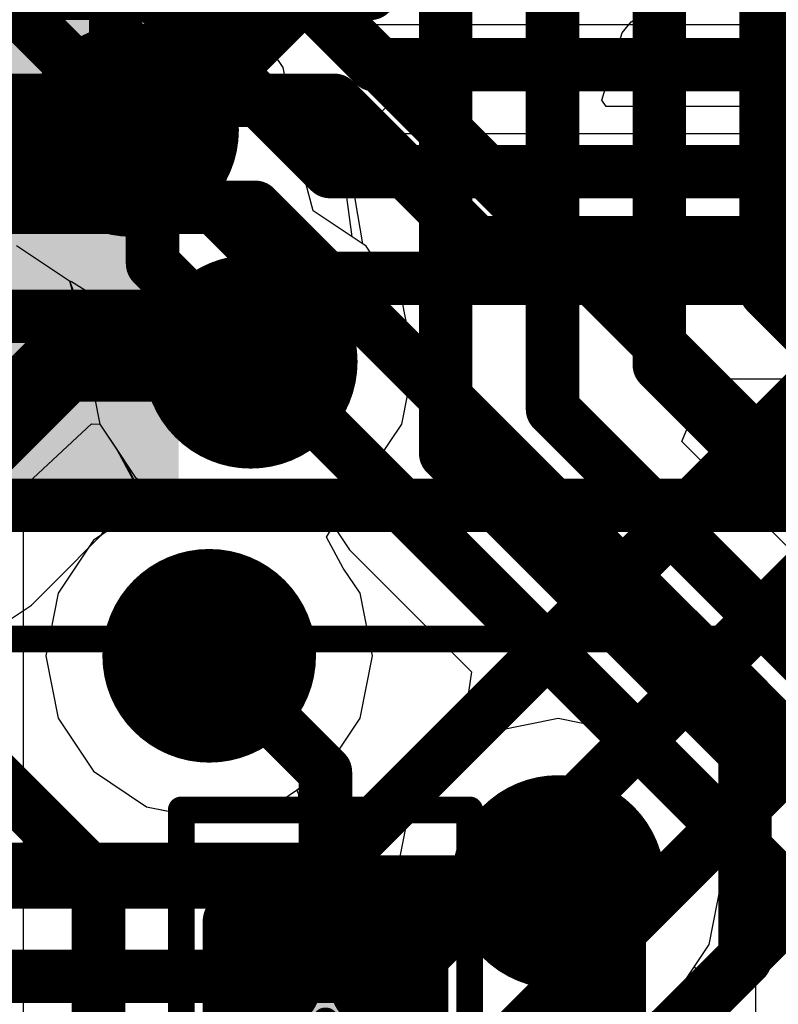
# Model space of a CAD drawing. Header units: millimetres. Extents: x -2 to 68, y -2 to 27.4.
# Tile 100 of 256: x 20.3 to 21.7, y 11.2 to 13. Entities that reach past the tile are written whole.
import ezdxf

# ---------------------------------------------------------------- set-up
doc = ezdxf.new("R2010")
doc.units = ezdxf.units.MM
for name, color, linetype in [('BottomLayer', 5, 'Continuous'), ('DrillGuide', 244, 'Continuous'), ('Mechanical10', 56, 'Continuous'), ('Mechanical13', 56, 'Continuous'), ('Mechanical15', 56, 'Continuous'), ('Mechanical6', 56, 'Continuous'), ('MidLayer1', 16, 'Continuous'), ('MidLayer2', 76, 'Continuous'), ('MidLayer3', 90, 'Continuous'), ('MidLayer4', 156, 'Continuous'), ('MidLayer5', 130, 'Continuous'), ('MidLayer6', 216, 'Continuous'), ('MidLayer7', 6, 'Continuous'), ('MidLayer8', 54, 'Continuous'), ('MultiLayer', 9, 'Continuous'), ('TopLayer', 1, 'Continuous'), ('TopPaste', 8, 'Continuous'), ('TopSolder', 216, 'Continuous'), ('ViaHoleLayer', 16, 'Continuous')]:
    doc.layers.add(name, color=color, linetype=linetype)

# ---------------------------------------------------------------- blocks, each defined once
blk = doc.blocks.new('SDINBDG4_16G_F_________1_B_51')
at = {"layer": 'Mechanical10', "const_width": 0.1}
blk.add_lwpolyline([(-5.75, -6.5), (5.75, -6.5)], dxfattribs=at)
at = {"layer": 'Mechanical10'}
blk.add_solid([(-5.75, -6.5), (-4.4, -6.5), (-5.75, -5.1), (-4.4, -5.1)], dxfattribs=at)
at = {"layer": 'Mechanical6', "const_width": 0.05}
blk.add_lwpolyline([(-6, -6.75), (6, -6.75)], dxfattribs=at)
blk = doc.blocks.new('RES_0201_249')
at = {"layer": 'Mechanical13', "const_width": 0.12}
for points in [[(0.32, 0.17), (-0.32, 0.17)], [(-0.32, -0.17), (-0.32, 0.17)], [(0.32, -0.17), (0.32, 0.17)], [(0.32, -0.17), (-0.32, -0.17)]]:
    blk.add_lwpolyline(points, dxfattribs=at)
at = {"layer": 'Mechanical13', "const_width": 0.06}
for points in [[(-0.35, 0.17, 1), (-0.29, 0.17, 1)], [(-0.35, 0.17, 1), (-0.29, 0.17, 1)], [(0.29, 0.17, 1), (0.35, 0.17, 1)], [(0.29, 0.17, 1), (0.35, 0.17, 1)], [(-0.35, -0.17, 1), (-0.29, -0.17, 1)], [(-0.35, -0.17, 1), (-0.29, -0.17, 1)], [(0.29, -0.17, 1), (0.35, -0.17, 1)], [(0.29, -0.17, 1), (0.35, -0.17, 1)]]:
    blk.add_lwpolyline(points, format="xyb", close=True, dxfattribs=at)
at = {"layer": 'Mechanical15', "const_width": 0.05}
for points in [[(0.53, 0.27), (-0.53, 0.27)], [(-0.53, -0.27), (-0.53, 0.27)], [(0.53, -0.27), (0.53, 0.27)], [(0, -0.135), (0, 0.135)], [(0.135, 0), (-0.135, 0)], [(0.53, -0.27), (-0.53, -0.27)]]:
    blk.add_lwpolyline(points, dxfattribs=at)
at = {"layer": 'Mechanical15'}
for points, const_width in [([(-0.5425, 0.27, 1), (-0.5175, 0.27, 1)], 0.025), ([(-0.5425, 0.27, 1), (-0.5175, 0.27, 1)], 0.025), ([(0.5175, 0.27, 1), (0.5425, 0.27, 1)], 0.025), ([(0.5175, 0.27, 1), (0.5425, 0.27, 1)], 0.025), ([(-0.0125, 0.135, 1), (0.0125, 0.135, 1)], 0.025), ([(0.1013, 0, 1), (-0.1013, 0, 1)], 0.05), ([(-0.1475, 0, 1), (-0.1225, 0, 1)], 0.025), ([(-0.1138, 0, 1), (-0.0888, 0, 1)], 0.025), ([(0.0888, 0, 1), (0.1138, 0, 1)], 0.025), ([(0.1225, 0, 1), (0.1475, 0, 1)], 0.025), ([(-0.0125, -0.135, 1), (0.0125, -0.135, 1)], 0.025), ([(-0.5425, -0.27, 1), (-0.5175, -0.27, 1)], 0.025), ([(-0.5425, -0.27, 1), (-0.5175, -0.27, 1)], 0.025), ([(0.5175, -0.27, 1), (0.5425, -0.27, 1)], 0.025), ([(0.5175, -0.27, 1), (0.5425, -0.27, 1)], 0.025)]:
    blk.add_lwpolyline(points, format="xyb", close=True, dxfattribs=dict(at, const_width=const_width))
at = {"layer": 'TopLayer', "const_width": 0.0806}
for points in [[(-0.3897, 0.0894, 1), (-0.3091, 0.0894, 1)], [(-0.2409, 0.0894, 1), (-0.1603, 0.0894, 1)], [(0.1603, 0.0894, 1), (0.2409, 0.0894, 1)], [(0.3091, 0.0894, 1), (0.3897, 0.0894, 1)], [(-0.3897, -0.0894, 1), (-0.3091, -0.0894, 1)], [(-0.2409, -0.0894, 1), (-0.1603, -0.0894, 1)], [(0.1603, -0.0894, 1), (0.2409, -0.0894, 1)], [(0.3091, -0.0894, 1), (0.3897, -0.0894, 1)]]:
    blk.add_lwpolyline(points, format="xyb", close=True, dxfattribs=at)
at = {"layer": 'TopLayer'}
for points in [[(-0.2006, 0.17), (-0.3494, 0.17), (-0.2006, -0.17), (-0.3494, -0.17)], [(0.2006, -0.17), (0.3494, -0.17), (0.2006, 0.17), (0.3494, 0.17)], [(-0.12, 0.0894), (-0.43, 0.0894), (-0.12, -0.0894), (-0.43, -0.0894)], [(0.12, -0.0894), (0.43, -0.0894), (0.12, 0.0894), (0.43, 0.0894)]]:
    blk.add_solid(points, dxfattribs=at)
at = {"layer": 'TopPaste', "const_width": 0.0806}
for points in [[(-0.3897, 0.0894, 1), (-0.3091, 0.0894, 1)], [(-0.2409, 0.0894, 1), (-0.1603, 0.0894, 1)], [(0.1603, 0.0894, 1), (0.2409, 0.0894, 1)], [(0.3091, 0.0894, 1), (0.3897, 0.0894, 1)], [(-0.3897, -0.0894, 1), (-0.3091, -0.0894, 1)], [(-0.2409, -0.0894, 1), (-0.1603, -0.0894, 1)], [(0.1603, -0.0894, 1), (0.2409, -0.0894, 1)], [(0.3091, -0.0894, 1), (0.3897, -0.0894, 1)]]:
    blk.add_lwpolyline(points, format="xyb", close=True, dxfattribs=at)
at = {"layer": 'TopPaste'}
for points in [[(-0.2006, 0.17), (-0.3494, 0.17), (-0.2006, -0.17), (-0.3494, -0.17)], [(0.2006, -0.17), (0.3494, -0.17), (0.2006, 0.17), (0.3494, 0.17)], [(-0.12, 0.0894), (-0.43, 0.0894), (-0.12, -0.0894), (-0.43, -0.0894)], [(0.12, -0.0894), (0.43, -0.0894), (0.12, 0.0894), (0.43, 0.0894)]]:
    blk.add_solid(points, dxfattribs=at)
at = {"layer": 'TopSolder', "const_width": 0.0806}
for points in [[(-0.3897, 0.0894, 1), (-0.3091, 0.0894, 1)], [(-0.2409, 0.0894, 1), (-0.1603, 0.0894, 1)], [(0.1603, 0.0894, 1), (0.2409, 0.0894, 1)], [(0.3091, 0.0894, 1), (0.3897, 0.0894, 1)], [(-0.3897, -0.0894, 1), (-0.3091, -0.0894, 1)], [(-0.2409, -0.0894, 1), (-0.1603, -0.0894, 1)], [(0.1603, -0.0894, 1), (0.2409, -0.0894, 1)], [(0.3091, -0.0894, 1), (0.3897, -0.0894, 1)]]:
    blk.add_lwpolyline(points, format="xyb", close=True, dxfattribs=at)
at = {"layer": 'TopSolder'}
for points in [[(-0.2006, 0.17), (-0.3494, 0.17), (-0.2006, -0.17), (-0.3494, -0.17)], [(0.2006, -0.17), (0.3494, -0.17), (0.2006, 0.17), (0.3494, 0.17)], [(-0.12, 0.0894), (-0.43, 0.0894), (-0.12, -0.0894), (-0.43, -0.0894)], [(0.12, -0.0894), (0.43, -0.0894), (0.12, 0.0894), (0.43, 0.0894)]]:
    blk.add_solid(points, dxfattribs=at)

msp = doc.modelspace()

# ---------------------------------------------------------------- linework, layer by layer
at = {"layer": 'BottomLayer', "const_width": 0.1}
for points in [[(20.25, 13.6414), (20.9663, 12.9251)], [(20.05, 13.5585), (20.8834, 12.7251)], [(19.85, 13.4757), (20.8006, 12.5251)], [(20.9663, 12.9251), (22.723, 12.9251)], [(20.8834, 12.7251), (22.8714, 12.7251)], [(20.8006, 12.5251), (22.9543, 12.5251)], [(20.8805, 11.4185), (21.7871, 12.3251)], [(21.019, 11.2185), (21.9256, 12.1251)], [(21.1409, 11.0185), (22.0475, 11.9251)], [(21.2237, 10.8185), (22.1303, 11.7251)], [(20.0933, 11.4185), (20.8805, 11.4185)], [(19.931, 11.2185), (21.019, 11.2185)]]:
    msp.add_lwpolyline(points, dxfattribs=at)
at = {"layer": 'BottomLayer'}
for points, const_width in [([(20.9413, 12.9251, 1), (20.9913, 12.9251, 1)], 0.05), ([(20.9413, 12.9251, 1), (20.9913, 12.9251, 1)], 0.05), ([(20.8584, 12.7251, 1), (20.9084, 12.7251, 1)], 0.05), ([(20.8584, 12.7251, 1), (20.9084, 12.7251, 1)], 0.05), ([(20.7756, 12.5251, 1), (20.8256, 12.5251, 1)], 0.05), ([(20.7756, 12.5251, 1), (20.8256, 12.5251, 1)], 0.05), ([(20.5573, 11.8185, 1), (20.7573, 11.8185, 1)], 0.2), ([(20.8555, 11.4185, 1), (20.9055, 11.4185, 1)], 0.05), ([(20.8555, 11.4185, 1), (20.9055, 11.4185, 1)], 0.05), ([(20.994, 11.2185, 1), (21.044, 11.2185, 1)], 0.05), ([(20.994, 11.2185, 1), (21.044, 11.2185, 1)], 0.05)]:
    msp.add_lwpolyline(points, format="xyb", close=True, dxfattribs=dict(at, const_width=const_width))
at = {"layer": 'DrillGuide', "const_width": 0.1}
for points in [[(20.4629, 12.8029, 1), (20.5629, 12.8029, 1)], [(20.6851, 12.369, 1), (20.7851, 12.369, 1)], [(20.6073, 11.8185, 1), (20.7073, 11.8185, 1)], [(21.2606, 11.395, 1), (21.3606, 11.395, 1)]]:
    msp.add_lwpolyline(points, format="xyb", close=True, dxfattribs=at)
at = {"layer": 'MidLayer1'}
for p, q in [((20.7373, 13.007), (20.7373, 13.3646)), ((20.7955, 12.92), (20.7373, 13.007)), ((20.8187, 12.8029), (20.7955, 12.92)), ((20.8158, 12.7883), (20.8187, 12.8029)), ((20.8522, 12.6516), (20.8158, 12.7883)), ((20.9514, 12.5852), (20.8522, 12.6516)), ((21.0177, 12.486), (20.9514, 12.5852)), ((21.041, 12.369), (21.0177, 12.486)), ((21.0177, 12.2519), (21.041, 12.369)), ((20.9514, 12.1527), (21.0177, 12.2519)), ((20.8522, 12.0864), (20.9514, 12.1527)), ((20.3247, 11.9136), (20.4996, 12.0886)), ((20.4996, 12.0886), (20.6148, 12.0886)), ((20.6148, 12.0886), (20.6181, 12.0864)), ((20.6181, 12.0864), (20.7351, 12.0631)), ((20.7351, 12.0631), (20.8522, 12.0864)), ((20.2337, 11.8529), (20.3247, 11.9136)), ((20.3247, 11.9136), (20.3247, 11.9136)), ((21.3106, 11.7009), (21.1935, 11.6776)), ((21.4276, 11.6776), (21.3106, 11.7009)), ((21.1935, 11.6776), (21.0943, 11.6113)), ((21.5269, 11.6113), (21.4276, 11.6776)), ((21.0943, 11.6113), (21.028, 11.5121)), ((21.5932, 11.5121), (21.5269, 11.6113)), ((21.028, 11.5121), (21.0047, 11.395)), ((21.5939, 11.5082), (21.5932, 11.5121)), ((21.5983, 11.5038), (21.5939, 11.5082)), ((21.659, 11.4129), (21.5983, 11.5038)), ((21.6804, 11.3056), (21.659, 11.4129)), ((21.0047, 11.395), (21.0252, 11.2921)), ((21.6804, 11), (21.6804, 11.3056)), ((21.0252, 11.2921), (21.0134, 11.2699)), ((21.0134, 11.2699), (20.9959, 11.2483)), ((20.9959, 11.2483), (20.9335, 11.1907)), ((20.8508, 11.2072), (20.7338, 11.1839)), ((20.9335, 11.1907), (20.8508, 11.2072)), ((20.7338, 11.1839), (20.6345, 11.1176))]:
    msp.add_line(p, q, dxfattribs=at)
for points, const_width in [([(20.4824, 12.8333), (20.4824, 13.3646)], 0.1), ([(20.4824, 12.8333), (20.5129, 12.8029)], 0.1), ([(20.1264, 12.1119), (20.3835, 12.369)], 0.15), ([(20.3835, 12.369), (20.7351, 12.369)], 0.15), ([(21.3106, 11.395), (21.4, 11.3056)], 0.15), ([(21.4, 11), (21.4, 11.3056)], 0.15)]:
    msp.add_lwpolyline(points, dxfattribs=dict(at, const_width=const_width))
for points, const_width in [([(20.4129, 12.8029, 1), (20.6129, 12.8029, 1)], 0.2), ([(20.4574, 12.8333, 1), (20.5074, 12.8333, 1)], 0.05), ([(20.4574, 12.8333, 1), (20.5074, 12.8333, 1)], 0.05), ([(20.4879, 12.8029, 1), (20.5379, 12.8029, 1)], 0.05), ([(20.6351, 12.369, 1), (20.8351, 12.369, 1)], 0.2), ([(20.346, 12.369, 1), (20.421, 12.369, 1)], 0.075), ([(20.346, 12.369, 1), (20.421, 12.369, 1)], 0.075), ([(20.6976, 12.369, 1), (20.7726, 12.369, 1)], 0.075), ([(20.5573, 11.8185, 1), (20.7573, 11.8185, 1)], 0.2), ([(21.2106, 11.395, 1), (21.4106, 11.395, 1)], 0.2), ([(21.2731, 11.395, 1), (21.3481, 11.395, 1)], 0.075), ([(21.3625, 11.3056, 1), (21.4375, 11.3056, 1)], 0.075), ([(21.3625, 11.3056, 1), (21.4375, 11.3056, 1)], 0.075)]:
    msp.add_lwpolyline(points, format="xyb", close=True, dxfattribs=dict(at, const_width=const_width))
at = {"layer": 'MidLayer2', "const_width": 0.1}
for points in [[(20.7481, 13.1529), (22.3559, 11.5451)], [(20.205, 11.395), (21.3106, 11.395)]]:
    msp.add_lwpolyline(points, dxfattribs=at)
at = {"layer": 'MidLayer2'}
for points, const_width in [([(20.4129, 12.8029, 1), (20.6129, 12.8029, 1)], 0.2), ([(20.6351, 12.369, 1), (20.8351, 12.369, 1)], 0.2), ([(20.5573, 11.8185, 1), (20.7573, 11.8185, 1)], 0.2), ([(21.2106, 11.395, 1), (21.4106, 11.395, 1)], 0.2), ([(21.2856, 11.395, 1), (21.3356, 11.395, 1)], 0.05)]:
    msp.add_lwpolyline(points, format="xyb", close=True, dxfattribs=dict(at, const_width=const_width))
at = {"layer": 'MidLayer3'}
for p, q in [((20.7459, 12.9941), (20.7756, 13.084)), ((20.7955, 12.92), (20.7459, 12.9941)), ((20.8187, 12.8029), (20.7955, 12.92)), ((20.8158, 12.7883), (20.8187, 12.8029)), ((20.8522, 12.6516), (20.8158, 12.7883)), ((20.9514, 12.5852), (20.8522, 12.6516)), ((21.0177, 12.486), (20.9514, 12.5852)), ((18.2115, 12.497), (20.3252, 12.497)), ((20.3252, 12.497), (20.4295, 12.37)), ((21.041, 12.369), (21.0177, 12.486)), ((20.4295, 12.37), (20.4293, 12.369)), ((20.4293, 12.369), (20.4525, 12.2519)), ((21.0177, 12.2519), (21.041, 12.369)), ((20.4525, 12.2519), (20.5188, 12.1527)), ((20.9514, 12.1527), (21.0177, 12.2519)), ((20.5188, 12.1527), (20.6181, 12.0864)), ((20.8522, 12.0864), (20.9514, 12.1527)), ((20.6181, 12.0864), (20.7351, 12.0631)), ((20.7351, 12.0631), (20.8522, 12.0864)), ((21.3106, 11.7009), (21.1935, 11.6776)), ((21.4276, 11.6776), (21.3106, 11.7009)), ((21.1935, 11.6776), (21.0943, 11.6113)), ((21.5269, 11.6113), (21.4276, 11.6776)), ((21.0943, 11.6113), (21.028, 11.5121)), ((21.5932, 11.5121), (21.5269, 11.6113)), ((21.028, 11.5121), (21.0047, 11.395)), ((21.6164, 11.395), (21.5932, 11.5121)), ((21.0047, 11.395), (21.0252, 11.2921)), ((21.5932, 11.278), (21.6164, 11.395)), ((21.0252, 11.2921), (21.0134, 11.2699)), ((21.0134, 11.2699), (20.9959, 11.2483)), ((21.5269, 11.1787), (21.5932, 11.278)), ((20.9959, 11.2483), (20.9335, 11.1907)), ((20.8508, 11.2072), (20.7338, 11.1839)), ((20.9335, 11.1907), (20.8508, 11.2072)), ((20.7338, 11.1839), (20.6345, 11.1176)), ((21.4276, 11.1124), (21.5269, 11.1787))]:
    msp.add_line(p, q, dxfattribs=at)
for points, const_width in [([(20.4129, 12.8029, 1), (20.6129, 12.8029, 1)], 0.2), ([(20.4629, 12.8029, 1), (20.5629, 12.8029, 1)], 0.1), ([(20.6351, 12.369, 1), (20.8351, 12.369, 1)], 0.2), ([(20.5573, 11.8185, 1), (20.7573, 11.8185, 1)], 0.2), ([(21.2106, 11.395, 1), (21.4106, 11.395, 1)], 0.2)]:
    msp.add_lwpolyline(points, format="xyb", close=True, dxfattribs=dict(at, const_width=const_width))
at = {"layer": 'MidLayer3', "const_width": 0.2}
msp.add_lwpolyline([(17.6234, 12.8029), (20.5129, 12.8029)], dxfattribs=at)
at = {"layer": 'MidLayer4'}
for p, q in [((20.7955, 12.92), (20.7292, 13.0192)), ((20.8187, 12.8029), (20.7955, 12.92)), ((20.8158, 12.7883), (20.8187, 12.8029)), ((20.8522, 12.6516), (20.8158, 12.7883)), ((20.9514, 12.5852), (20.8522, 12.6516)), ((20.2966, 12.5866), (20.3958, 12.5203)), ((21.0177, 12.486), (20.9514, 12.5852)), ((20.3958, 12.5203), (20.4322, 12.3836)), ((21.041, 12.369), (21.0177, 12.486)), ((20.4322, 12.3836), (20.4293, 12.369)), ((20.4293, 12.369), (20.4525, 12.2519)), ((21.0177, 12.2519), (21.041, 12.369)), ((20.4525, 12.2519), (20.5188, 12.1527)), ((20.9514, 12.1527), (21.0177, 12.2519)), ((20.5188, 12.1527), (20.6181, 12.0864)), ((20.8522, 12.0864), (20.9514, 12.1527)), ((20.6181, 12.0864), (20.7351, 12.0631)), ((20.7351, 12.0631), (20.8522, 12.0864)), ((21.3106, 11.7009), (21.1935, 11.6776)), ((21.4276, 11.6776), (21.3106, 11.7009)), ((21.1935, 11.6776), (21.0943, 11.6113)), ((21.5269, 11.6113), (21.4276, 11.6776)), ((21.0943, 11.6113), (21.028, 11.5121)), ((21.5932, 11.5121), (21.5269, 11.6113)), ((21.028, 11.5121), (21.0047, 11.395)), ((21.6164, 11.395), (21.5932, 11.5121)), ((21.0047, 11.395), (21.0252, 11.2921)), ((21.5932, 11.278), (21.6164, 11.395)), ((21.0252, 11.2921), (21.0134, 11.2699)), ((21.0134, 11.2699), (20.9959, 11.2483)), ((21.5269, 11.1787), (21.5932, 11.278)), ((20.9959, 11.2483), (20.9335, 11.1907)), ((20.8508, 11.2072), (20.7338, 11.1839)), ((20.9335, 11.1907), (20.8508, 11.2072)), ((20.7338, 11.1839), (20.6345, 11.1176)), ((21.4276, 11.1124), (21.5269, 11.1787))]:
    msp.add_line(p, q, dxfattribs=at)
at = {"layer": 'MidLayer4', "const_width": 0.2}
for points in [[(20.4129, 12.8029, 1), (20.6129, 12.8029, 1)], [(20.6351, 12.369, 1), (20.8351, 12.369, 1)], [(20.5573, 11.8185, 1), (20.7573, 11.8185, 1)], [(21.2106, 11.395, 1), (21.4106, 11.395, 1)]]:
    msp.add_lwpolyline(points, format="xyb", close=True, dxfattribs=at)
at = {"layer": 'MidLayer5'}
for p, q in [((20.3099, 12.1345), (20.4369, 12.2527)), ((20.4369, 12.2527), (20.4525, 12.2519)), ((20.4525, 12.2519), (20.5188, 12.1527)), ((20.5188, 12.1527), (20.6181, 12.0864)), ((20.3099, 9.6959), (20.3099, 12.1345)), ((20.8522, 12.0864), (20.8669, 12.0962)), ((20.8669, 12.0962), (20.9198, 12.0171)), ((20.6181, 12.0864), (20.7351, 12.0631)), ((20.7351, 12.0631), (20.8522, 12.0864)), ((20.9198, 12.0171), (21.1486, 11.7883)), ((21.1486, 11.7883), (21.1252, 11.632)), ((21.1252, 11.632), (21.0943, 11.6113)), ((21.0943, 11.6113), (21.028, 11.5121)), ((21.028, 11.5121), (21.0047, 11.395)), ((21.0047, 11.395), (21.0252, 11.2921)), ((21.0252, 11.2921), (21.0134, 11.2699)), ((21.0134, 11.2699), (20.9959, 11.2483)), ((20.9959, 11.2483), (20.9335, 11.1907)), ((20.8508, 11.2072), (20.7338, 11.1839)), ((20.9335, 11.1907), (20.8508, 11.2072)), ((20.7338, 11.1839), (20.6345, 11.1176))]:
    msp.add_line(p, q, dxfattribs=at)
at = {"layer": 'MidLayer5', "const_width": 0.1}
for points in [[(21.3, 12.2802), (21.3, 13.4502)], [(21.5, 12.363), (21.5, 13.3673)], [(21.1, 12.1973), (21.1, 13.3119)], [(21.7, 12.5), (21.7, 13.2845)], [(20.5129, 12.8029), (20.5512, 12.7646)], [(20.5512, 12.5529), (20.5512, 12.7646)], [(20.5512, 12.5529), (20.7351, 12.369)], [(21.7, 12.5), (22.3, 11.9)], [(21.5, 12.363), (22.0725, 11.7905)], [(21.3, 12.2802), (21.8725, 11.7076)], [(21.1, 12.1973), (21.6606, 11.6368)], [(21.6606, 11.25), (21.6606, 11.6368)], [(21.3756, 10.965), (21.6606, 11.25)]]:
    msp.add_lwpolyline(points, dxfattribs=at)
at = {"layer": 'MidLayer5'}
for points, const_width in [([(20.4129, 12.8029, 1), (20.6129, 12.8029, 1)], 0.2), ([(20.4879, 12.8029, 1), (20.5379, 12.8029, 1)], 0.05), ([(20.5262, 12.7646, 1), (20.5762, 12.7646, 1)], 0.05), ([(20.5262, 12.7646, 1), (20.5762, 12.7646, 1)], 0.05), ([(20.5262, 12.5529, 1), (20.5762, 12.5529, 1)], 0.05), ([(20.5262, 12.5529, 1), (20.5762, 12.5529, 1)], 0.05), ([(20.6351, 12.369, 1), (20.8351, 12.369, 1)], 0.2), ([(21.675, 12.5, 1), (21.725, 12.5, 1)], 0.05), ([(21.675, 12.5, 1), (21.725, 12.5, 1)], 0.05), ([(20.7101, 12.369, 1), (20.7601, 12.369, 1)], 0.05), ([(21.475, 12.363, 1), (21.525, 12.363, 1)], 0.05), ([(21.475, 12.363, 1), (21.525, 12.363, 1)], 0.05), ([(21.275, 12.2802, 1), (21.325, 12.2802, 1)], 0.05), ([(21.275, 12.2802, 1), (21.325, 12.2802, 1)], 0.05), ([(21.075, 12.1973, 1), (21.125, 12.1973, 1)], 0.05), ([(21.075, 12.1973, 1), (21.125, 12.1973, 1)], 0.05), ([(20.5573, 11.8185, 1), (20.7573, 11.8185, 1)], 0.2), ([(21.6356, 11.6368, 1), (21.6856, 11.6368, 1)], 0.05), ([(21.6356, 11.6368, 1), (21.6856, 11.6368, 1)], 0.05), ([(21.2106, 11.395, 1), (21.4106, 11.395, 1)], 0.2), ([(21.6356, 11.25, 1), (21.6856, 11.25, 1)], 0.05), ([(21.6356, 11.25, 1), (21.6856, 11.25, 1)], 0.05)]:
    msp.add_lwpolyline(points, format="xyb", close=True, dxfattribs=dict(at, const_width=const_width))
at = {"layer": 'MidLayer6'}
for p, q in [((20.9035, 12.761), (21.0329, 12.8903)), ((21.0329, 12.8903), (21.72, 12.8903)), ((21.72, 12.8903), (21.7941, 12.8)), ((20.925, 12.6029), (20.9035, 12.761)), ((20.9514, 12.5852), (20.925, 12.6029)), ((20.2966, 12.5866), (20.3958, 12.5203)), ((21.0177, 12.486), (20.9514, 12.5852)), ((20.3958, 12.5203), (20.3997, 12.5195)), ((20.3997, 12.5195), (20.4525, 12.486)), ((20.4525, 12.486), (20.4293, 12.369)), ((21.041, 12.369), (21.0177, 12.486)), ((20.4293, 12.369), (20.4525, 12.2519)), ((21.0177, 12.2519), (21.041, 12.369)), ((20.4525, 12.2519), (20.5188, 12.1527)), ((20.9514, 12.1527), (21.0177, 12.2519)), ((20.5188, 12.1527), (20.6181, 12.0864)), ((20.8522, 12.0864), (20.9514, 12.1527)), ((20.6181, 12.0864), (20.7351, 12.0631)), ((20.7351, 12.0631), (20.8522, 12.0864)), ((21.3106, 11.7009), (21.1935, 11.6776)), ((21.4276, 11.6776), (21.3106, 11.7009)), ((21.1935, 11.6776), (21.0943, 11.6113)), ((21.5269, 11.6113), (21.4276, 11.6776)), ((21.0943, 11.6113), (21.028, 11.5121)), ((21.5932, 11.5121), (21.5269, 11.6113)), ((21.028, 11.5121), (21.0047, 11.395)), ((21.6164, 11.395), (21.5932, 11.5121)), ((21.0047, 11.395), (21.0252, 11.2921)), ((21.5932, 11.278), (21.6164, 11.395)), ((21.0252, 11.2921), (21.0134, 11.2699)), ((21.0134, 11.2699), (20.9959, 11.2483)), ((21.5657, 11.2369), (21.5932, 11.278)), ((20.9959, 11.2483), (20.9335, 11.1907)), ((21.6336, 11.1099), (21.5657, 11.2369)), ((20.8508, 11.2072), (20.7338, 11.1839)), ((20.9335, 11.1907), (20.8508, 11.2072)), ((20.7338, 11.1839), (20.6345, 11.1176))]:
    msp.add_line(p, q, dxfattribs=at)
for points, const_width in [([(19.8863, 12.9803), (20.5112, 13.6052)], 0.4), ([(20.5129, 12.8029), (20.9062, 13.1962)], 0.2)]:
    msp.add_lwpolyline(points, dxfattribs=dict(at, const_width=const_width))
for points, const_width in [([(20.4129, 12.8029, 1), (20.6129, 12.8029, 1)], 0.2), ([(20.4629, 12.8029, 1), (20.5629, 12.8029, 1)], 0.1), ([(20.6351, 12.369, 1), (20.8351, 12.369, 1)], 0.2), ([(20.5573, 11.8185, 1), (20.7573, 11.8185, 1)], 0.2), ([(21.2106, 11.395, 1), (21.4106, 11.395, 1)], 0.2)]:
    msp.add_lwpolyline(points, format="xyb", close=True, dxfattribs=dict(at, const_width=const_width))
at = {"layer": 'MidLayer7'}
for p, q in [((20.742, 13), (20.7292, 13.0192)), ((21.8728, 13), (20.742, 13)), ((20.9162, 12.7584), (20.9452, 12.7961)), ((20.9452, 12.7961), (21.7949, 12.7961)), ((20.9448, 12.5897), (20.9162, 12.7584)), ((20.2966, 12.5866), (20.3958, 12.5203)), ((20.9514, 12.5852), (20.9448, 12.5897)), ((21.0177, 12.486), (20.9514, 12.5852)), ((20.3958, 12.5203), (20.4322, 12.3836)), ((21.041, 12.369), (21.0177, 12.486)), ((20.4322, 12.3836), (20.4293, 12.369)), ((20.4293, 12.369), (20.4525, 12.2519)), ((21.0177, 12.2519), (21.041, 12.369)), ((20.4525, 12.2519), (20.4841, 12.2047)), ((20.9514, 12.1527), (21.0177, 12.2519)), ((20.4841, 12.2047), (20.5154, 12.1469)), ((20.9386, 12.1441), (20.9514, 12.1527)), ((20.5154, 12.1469), (20.4538, 12.0434)), ((20.877, 12.0406), (20.9386, 12.1441)), ((20.4538, 12.0434), (20.441, 12.0348)), ((20.9084, 11.9828), (20.877, 12.0406)), ((20.441, 12.0348), (20.3747, 11.9356)), ((20.9399, 11.9356), (20.9084, 11.9828)), ((20.3747, 11.9356), (20.3514, 11.8185)), ((20.9632, 11.8185), (20.9399, 11.9356)), ((20.3514, 11.8185), (20.3747, 11.7015)), ((20.9399, 11.7015), (20.9632, 11.8185)), ((20.3747, 11.7015), (20.441, 11.6022)), ((20.8736, 11.6022), (20.9399, 11.7015)), ((21.3106, 11.7009), (21.1935, 11.6776)), ((21.4276, 11.6776), (21.3106, 11.7009)), ((21.1935, 11.6776), (21.0943, 11.6113)), ((21.5269, 11.6113), (21.4276, 11.6776)), ((20.441, 11.6022), (20.5402, 11.5359)), ((20.7744, 11.5359), (20.8736, 11.6022)), ((21.0943, 11.6113), (21.028, 11.5121)), ((21.5932, 11.5121), (21.5269, 11.6113)), ((20.5402, 11.5359), (20.6573, 11.5127)), ((20.6573, 11.5127), (20.7744, 11.5359)), ((21.028, 11.5121), (21.0047, 11.395)), ((21.6164, 11.395), (21.5932, 11.5121)), ((21.0047, 11.395), (21.0252, 11.2921)), ((21.5932, 11.278), (21.6164, 11.395)), ((21.0252, 11.2921), (21.0134, 11.2699)), ((21.0134, 11.2699), (20.9959, 11.2483)), ((21.5269, 11.1787), (21.5932, 11.278)), ((20.9959, 11.2483), (20.9335, 11.1907)), ((20.8508, 11.2072), (20.7338, 11.1839)), ((20.9335, 11.1907), (20.8508, 11.2072)), ((20.7338, 11.1839), (20.6345, 11.1176)), ((21.4276, 11.1124), (21.5269, 11.1787))]:
    msp.add_line(p, q, dxfattribs=at)
at = {"layer": 'MidLayer7', "const_width": 0.2}
for points in [[(20.4129, 12.8029, 1), (20.6129, 12.8029, 1)], [(20.6351, 12.369, 1), (20.8351, 12.369, 1)], [(20.5573, 11.8185, 1), (20.7573, 11.8185, 1)], [(21.2106, 11.395, 1), (21.4106, 11.395, 1)]]:
    msp.add_lwpolyline(points, format="xyb", close=True, dxfattribs=at)
at = {"layer": 'MidLayer8'}
for p, q in [((20.7955, 12.92), (20.7292, 13.0192)), ((20.8187, 12.8029), (20.7955, 12.92)), ((20.8158, 12.7883), (20.8187, 12.8029)), ((20.8522, 12.6516), (20.8158, 12.7883)), ((20.9514, 12.5852), (20.8522, 12.6516)), ((20.2966, 12.5866), (20.3958, 12.5203)), ((21.0177, 12.486), (20.9514, 12.5852)), ((20.3958, 12.5203), (20.4374, 12.4101)), ((21.041, 12.369), (21.0177, 12.486)), ((20.4374, 12.4101), (20.4293, 12.369)), ((20.4293, 12.369), (20.4525, 12.2519)), ((21.0177, 12.2519), (21.041, 12.369)), ((20.4525, 12.2519), (20.4979, 12.184)), ((20.9514, 12.1527), (21.0177, 12.2519)), ((20.4979, 12.184), (20.5166, 12.1475)), ((20.9386, 12.1441), (20.9514, 12.1527)), ((20.5166, 12.1475), (20.4781, 12.0596)), ((20.877, 12.0406), (20.9386, 12.1441)), ((20.4781, 12.0596), (20.441, 12.0348)), ((20.9084, 11.9828), (20.877, 12.0406)), ((20.441, 12.0348), (20.3747, 11.9356)), ((20.9399, 11.9356), (20.9084, 11.9828)), ((20.3747, 11.9356), (20.3514, 11.8185)), ((20.9632, 11.8185), (20.9399, 11.9356)), ((20.3514, 11.8185), (20.3747, 11.7015)), ((20.9399, 11.7015), (20.9632, 11.8185)), ((20.3747, 11.7015), (20.441, 11.6022)), ((20.8736, 11.6022), (20.9399, 11.7015)), ((21.3106, 11.7009), (21.1935, 11.6776)), ((21.4276, 11.6776), (21.3106, 11.7009)), ((21.1935, 11.6776), (21.0943, 11.6113)), ((21.5269, 11.6113), (21.4276, 11.6776)), ((20.441, 11.6022), (20.5402, 11.5359)), ((20.8215, 11.5674), (20.8736, 11.6022)), ((21.0943, 11.6113), (21.028, 11.5121)), ((21.5932, 11.5121), (21.5269, 11.6113)), ((20.825, 11.5589), (20.8215, 11.5674)), ((20.825, 11.5388), (20.825, 11.5589)), ((20.5402, 11.5359), (20.625, 11.5191)), ((20.8289, 11.5191), (20.825, 11.5388)), ((20.625, 11.5191), (20.625, 11.1033)), ((20.8289, 11.244), (20.8289, 11.5191)), ((21.028, 11.5121), (21.0047, 11.395)), ((21.6164, 11.395), (21.5932, 11.5121)), ((21.0047, 11.395), (21.0252, 11.2921)), ((21.5932, 11.278), (21.6164, 11.395)), ((21.0252, 11.2921), (21.0134, 11.2699)), ((21.0134, 11.2699), (20.9959, 11.2483)), ((21.5269, 11.1787), (21.5932, 11.278)), ((20.9959, 11.2483), (20.9467, 11.2029)), ((20.9467, 11.2029), (20.8289, 11.244)), ((21.4276, 11.1124), (21.5269, 11.1787))]:
    msp.add_line(p, q, dxfattribs=at)
at = {"layer": 'MidLayer8', "const_width": 0.2}
for points in [[(20.4129, 12.8029, 1), (20.6129, 12.8029, 1)], [(20.6351, 12.369, 1), (20.8351, 12.369, 1)], [(20.5573, 11.8185, 1), (20.7573, 11.8185, 1)], [(21.2106, 11.395, 1), (21.4106, 11.395, 1)]]:
    msp.add_lwpolyline(points, format="xyb", close=True, dxfattribs=at)
at = {"layer": 'MultiLayer', "const_width": 0.2}
for points in [[(20.4129, 12.8029, 1), (20.6129, 12.8029, 1)], [(20.6351, 12.369, 1), (20.8351, 12.369, 1)], [(20.5573, 11.8185, 1), (20.7573, 11.8185, 1)], [(21.2106, 11.395, 1), (21.4106, 11.395, 1)]]:
    msp.add_lwpolyline(points, format="xyb", close=True, dxfattribs=at)
at = {"layer": 'TopLayer'}
for p, q in [((21.4472, 13.0052), (21.5267, 13.0583)), ((21.4304, 12.9847), (21.4472, 13.0052)), ((21.3924, 12.8585), (21.4304, 12.9847)), ((21.4002, 12.8469), (21.3924, 12.8585)), ((23.3748, 12.8469), (21.4002, 12.8469)), ((21.5422, 12.2198), (21.5908, 12.3371)), ((21.5908, 12.3371), (24.5122, 12.3371)), ((21.788, 11.974), (21.5422, 12.2198))]:
    msp.add_line(p, q, dxfattribs=at)
at = {"layer": 'TopLayer', "const_width": 0.1}
for points in [[(20.9586, 13.0586), (21.2626, 13.3626)], [(15.96, 13.0586), (20.9586, 13.0586)], [(16.3254, 12.8586), (20.8914, 12.8586)], [(20.8914, 12.8586), (21.158, 12.592)], [(16.6442, 12.6583), (20.7432, 12.6583)], [(20.7432, 12.6583), (21.6078, 11.7938)], [(21.158, 12.592), (25.1464, 12.592)], [(16.7289, 12.4539), (20.6648, 12.4539)], [(20.6648, 12.4539), (21.064, 12.0547)], [(21.064, 12.0547), (21.064, 12.0547)], [(21.064, 12.0547), (21.9514, 11.1673)], [(20.6573, 11.8185), (20.875, 11.6008)], [(21.6078, 11.7938), (21.6078, 11.7938)], [(21.6078, 11.7938), (21.9515, 11.45)], [(20.1, 11.75), (20.45, 11.4)], [(20.875, 11.275), (20.875, 11.6008)], [(20.45, 9.95), (20.45, 11.4)]]:
    msp.add_lwpolyline(points, dxfattribs=at)
at = {"layer": 'TopLayer'}
for points, const_width in [([(20.9336, 13.0586, 1), (20.9836, 13.0586, 1)], 0.05), ([(20.9336, 13.0586, 1), (20.9836, 13.0586, 1)], 0.05), ([(20.8664, 12.8586, 1), (20.9164, 12.8586, 1)], 0.05), ([(20.8664, 12.8586, 1), (20.9164, 12.8586, 1)], 0.05), ([(20.7182, 12.6583, 1), (20.7682, 12.6583, 1)], 0.05), ([(20.7182, 12.6583, 1), (20.7682, 12.6583, 1)], 0.05), ([(21.133, 12.592, 1), (21.183, 12.592, 1)], 0.05), ([(21.133, 12.592, 1), (21.183, 12.592, 1)], 0.05), ([(20.6398, 12.4539, 1), (20.6898, 12.4539, 1)], 0.05), ([(20.6398, 12.4539, 1), (20.6898, 12.4539, 1)], 0.05), ([(21.039, 12.0547, 1), (21.089, 12.0547, 1)], 0.05), ([(21.039, 12.0547, 1), (21.089, 12.0547, 1)], 0.05), ([(21.039, 12.0547, 1), (21.089, 12.0547, 1)], 0.05), ([(21.039, 12.0547, 1), (21.089, 12.0547, 1)], 0.05), ([(20.5573, 11.8185, 1), (20.7573, 11.8185, 1)], 0.2), ([(20.6323, 11.8185, 1), (20.6823, 11.8185, 1)], 0.05), ([(21.5828, 11.7938, 1), (21.6328, 11.7938, 1)], 0.05), ([(21.5828, 11.7938, 1), (21.6328, 11.7938, 1)], 0.05), ([(21.5828, 11.7938, 1), (21.6328, 11.7938, 1)], 0.05), ([(21.5828, 11.7938, 1), (21.6328, 11.7938, 1)], 0.05), ([(20.85, 11.6008, 1), (20.9, 11.6008, 1)], 0.05), ([(20.85, 11.6008, 1), (20.9, 11.6008, 1)], 0.05), ([(20.425, 11.4, 1), (20.475, 11.4, 1)], 0.05), ([(20.425, 11.4, 1), (20.475, 11.4, 1)], 0.05), ([(20.85, 11.275, 1), (20.9, 11.275, 1)], 0.05)]:
    msp.add_lwpolyline(points, format="xyb", close=True, dxfattribs=dict(at, const_width=const_width))
at = {"layer": 'ViaHoleLayer', "const_width": 0.1}
for points in [[(20.4629, 12.8029, 1), (20.5629, 12.8029, 1)], [(20.6851, 12.369, 1), (20.7851, 12.369, 1)], [(20.6073, 11.8185, 1), (20.7073, 11.8185, 1)], [(21.2606, 11.395, 1), (21.3606, 11.395, 1)]]:
    msp.add_lwpolyline(points, format="xyb", close=True, dxfattribs=at)

# ---------------------------------------------------------------- block references
msp.add_blockref('SDINBDG4_16G_F_________1_B_51', (25, 18.6))
at = {"rotation": 270}
msp.add_blockref('RES_0201_249', (20.875, 11), dxfattribs=at)

doc.saveas('drawing.dxf')
